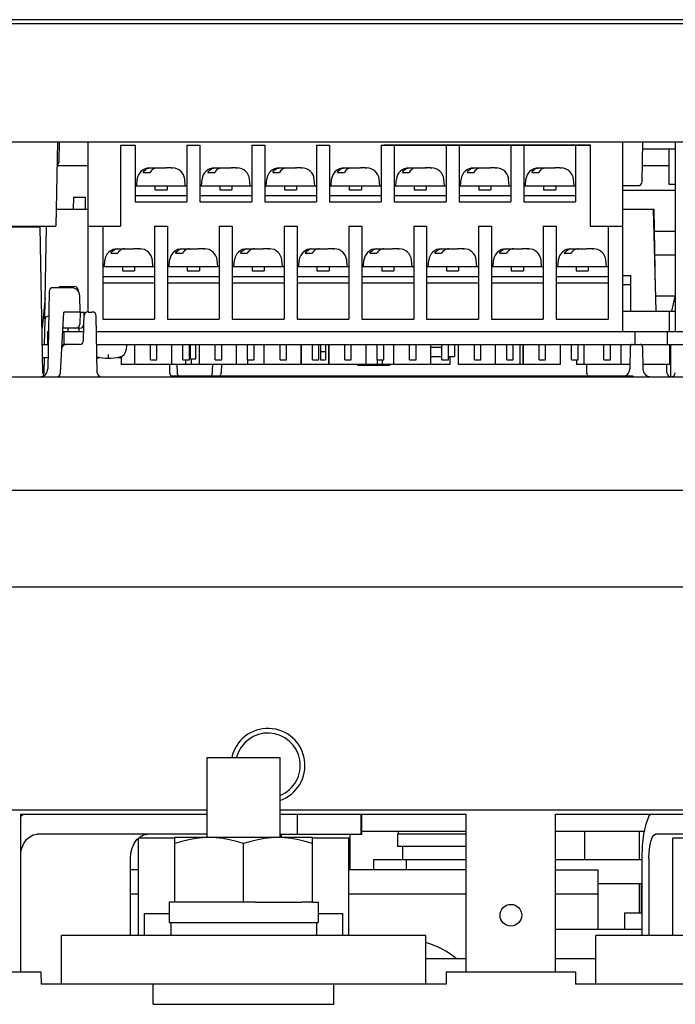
# Model space of a CAD drawing. Extents: x 27 to 410, y 33 to 287.
# Tile 7 of 31: x 93 to 103, y 88 to 104. Entities that reach past the tile are written whole.
import ezdxf

# ---------------------------------------------------------------- set-up
doc = ezdxf.new("R2010")
doc.units = 0
doc.header["$LTSCALE"] = 23.1
doc.layers.get('0').update_dxf_attribs({"linetype": 'CONTINUOUS'})
for name, color, linetype in [('ALL_AXIS', 7, 'CONTINUOUS'), ('ALL_CURVE', 7, 'CONTINUOUS'), ('ALL_FEATURES', 7, 'CONTINUOUS'), ('OBSTRUCTIVE_DTM', 7, 'CONTINUOUS')]:
    doc.layers.add(name, color=color, linetype=linetype)

msp = doc.modelspace()

# ---------------------------------------------------------------- linework, layer by layer
at = {"color": 7, "linetype": 'CONTINUOUS'}
for p, q in [((102.161, 99.005), (102.973, 99.005)), ((102.887, 98.692), (102.887, 99.005)), ((94.625, 98.492), (94.625, 98.18)), ((95.196, 98.492), (95.196, 98.18)), ((95.625, 98.492), (95.625, 98.18)), ((96.196, 98.492), (96.196, 98.18)), ((96.625, 98.492), (96.625, 98.18)), ((97.196, 98.492), (97.196, 98.18)), ((97.198, 98.492), (97.198, 98.18)), ((97.62, 98.492), (97.62, 98.18)), ((97.625, 98.492), (97.625, 98.18)), ((98.196, 98.492), (98.196, 98.18)), ((98.625, 98.492), (98.625, 98.18)), ((99.196, 98.492), (99.196, 98.18)), ((99.625, 98.492), (99.625, 98.18)), ((100.196, 98.492), (100.196, 98.18)), ((100.573, 98.492), (100.573, 98.18)), ((100.621, 98.492), (100.621, 98.18)), ((100.625, 98.492), (100.625, 98.18)), ((101.196, 98.492), (101.196, 98.18)), ((101.562, 98.492), (101.562, 98.18)), ((102.134, 98.492), (102.134, 98.18)), ((102.887, 98.492), (102.887, 98.18)), ((94.423, 98.308), (94.423, 98.18)), ((95.413, 98.255), (95.413, 98.18)), ((95.503, 98.267), (95.503, 98.18)), ((96.373, 98.255), (96.373, 98.18)), ((98.373, 98.255), (98.373, 98.18)), ((98.448, 98.255), (98.448, 98.18)), ((99.492, 98.305), (99.492, 98.18)), ((101.448, 98.255), (101.448, 98.18)), ((97.196, 98.18), (94.423, 98.18)), ((99.492, 98.18), (97.198, 98.18)), ((100.621, 98.18), (99.625, 98.18)), ((101.196, 98.18), (100.625, 98.18)), ((102.274, 98.18), (101.448, 98.18)), ((102.887, 98.18), (102.472, 98.18))]:
    msp.add_line(p, q, dxfattribs=at)
at = {"layer": 'ALL_AXIS', "color": 7, "linetype": 'CONTINUOUS'}
for p, q in [((93.911, 98.992), (93.911, 101.617)), ((94.411, 101.567), (94.411, 101.442)), ((94.411, 101.567), (94.636, 101.567)), ((95.436, 101.567), (95.636, 101.567)), ((95.636, 101.567), (95.636, 100.692)), ((96.436, 101.567), (96.436, 100.692)), ((96.436, 101.567), (96.636, 101.567)), ((96.636, 101.567), (96.636, 100.692)), ((97.436, 101.567), (97.436, 100.692)), ((97.436, 101.567), (97.636, 101.567)), ((97.636, 101.567), (97.636, 100.692)), ((98.436, 101.567), (98.436, 100.692)), ((98.436, 101.567), (98.473, 101.567)), ((98.636, 101.567), (98.636, 100.692)), ((99.436, 101.567), (99.436, 100.692)), ((99.636, 101.567), (99.636, 100.692)), ((100.436, 101.567), (100.436, 100.692)), ((100.636, 101.567), (100.636, 100.692)), ((101.436, 101.567), (101.436, 100.692)), ((101.661, 101.567), (101.661, 100.317)), ((102.161, 101.617), (102.161, 98.692)), ((95.636, 100.692), (96.436, 100.692)), ((96.636, 100.692), (97.436, 100.692)), ((97.636, 100.692), (98.436, 100.692)), ((98.636, 100.692), (99.436, 100.692)), ((99.636, 100.692), (100.436, 100.692)), ((100.636, 100.692), (101.436, 100.692)), ((93.911, 100.317), (94.136, 100.317)), ((94.936, 100.317), (95.136, 100.317)), ((95.136, 100.317), (95.136, 98.88)), ((95.936, 100.317), (95.936, 98.88)), ((95.936, 100.317), (96.136, 100.317)), ((96.136, 100.317), (96.136, 98.88)), ((96.936, 100.317), (96.936, 98.88)), ((96.936, 100.317), (97.136, 100.317)), ((97.136, 100.317), (97.136, 98.88)), ((97.936, 100.317), (97.936, 98.88)), ((97.936, 100.317), (98.136, 100.317)), ((98.136, 100.317), (98.136, 98.88)), ((98.936, 100.317), (98.936, 98.88)), ((98.936, 100.317), (99.136, 100.317)), ((99.136, 100.317), (99.136, 98.88)), ((99.936, 100.317), (99.936, 98.88)), ((99.936, 100.317), (100.136, 100.317)), ((100.136, 100.317), (100.136, 98.88)), ((100.936, 100.317), (100.936, 98.88)), ((100.936, 100.317), (101.136, 100.317)), ((101.136, 100.317), (101.136, 98.88)), ((101.936, 100.317), (101.936, 98.88)), ((101.936, 100.317), (102.161, 100.317)), ((95.136, 99.442), (95.936, 99.442)), ((96.136, 99.442), (96.936, 99.442)), ((97.136, 99.442), (97.936, 99.442)), ((98.136, 99.442), (98.936, 99.442)), ((99.136, 99.442), (99.936, 99.442)), ((100.136, 99.442), (100.936, 99.442)), ((101.136, 99.442), (101.936, 99.442)), ((95.136, 98.88), (95.936, 98.88)), ((96.136, 98.88), (96.936, 98.88)), ((97.136, 98.88), (97.936, 98.88)), ((98.136, 98.88), (98.936, 98.88)), ((99.136, 98.88), (99.936, 98.88)), ((100.136, 98.88), (100.936, 98.88)), ((101.136, 98.88), (101.936, 98.88)), ((93.286, 98.692), (93.286, 98.492)), ((93.286, 98.692), (93.298, 98.692)), ((93.52, 98.692), (93.843, 98.692)), ((93.536, 98.692), (93.536, 98.492)), ((94.041, 98.692), (106.235, 98.692)), ((102.348, 98.692), (102.348, 98.492)), ((102.848, 98.692), (102.848, 98.492)), ((93.286, 98.492), (93.294, 98.492)), ((93.51, 98.492), (93.569, 98.492)), ((94.044, 98.492), (106.232, 98.492)), ((94.504, 98.492), (94.497, 98.409)), ((102.904, 97.992), (102.904, 98.492)), ((95.747, 90.88), (95.747, 92.117)), ((95.747, 92.117), (96.875, 92.117)), ((96.875, 90.88), (96.875, 92.117)), ((96.891, 90.93), (96.891, 90.88)), ((97.948, 90.93), (97.948, 90.38)), ((98.686, 90.93), (98.686, 90.742)), ((99.748, 90.93), (98.686, 90.93)), ((98.698, 90.98), (98.698, 90.93)), ((95.248, 89.88), (95.248, 90.88)), ((97.373, 90.88), (95.248, 90.88)), ((96.311, 89.88), (96.311, 90.785)), ((97.373, 89.88), (97.373, 90.88)), ((99.748, 90.742), (98.686, 90.742)), ((98.761, 90.742), (98.761, 90.542)), ((102.417, 90.167), (102.417, 89.717)), ((95.161, 89.88), (95.161, 89.567)), ((95.248, 89.88), (95.161, 89.88)), ((96.133, 89.88), (95.413, 89.88)), ((96.488, 89.88), (97.208, 89.88)), ((97.373, 89.88), (97.461, 89.88)), ((97.461, 89.88), (97.461, 89.567)), ((94.781, 89.367), (94.781, 89.705)), ((94.781, 89.705), (95.161, 89.705)), ((97.461, 89.705), (97.841, 89.705)), ((97.841, 89.367), (97.841, 89.705)), ((95.161, 89.567), (97.461, 89.567)), ((95.186, 89.567), (95.186, 89.367)), ((97.436, 89.567), (97.436, 89.367)), ((94.917, 88.305), (94.917, 88.617)), ((97.704, 88.305), (97.704, 88.617)), ((94.917, 88.305), (97.704, 88.305))]:
    msp.add_line(p, q, dxfattribs=at)
for points in [[(95.779, 90.88), (95.675, 90.876), (95.571, 90.864), (95.466, 90.845), (95.359, 90.819), (95.248, 90.785)], [(96.311, 90.785), (96.2, 90.819), (96.093, 90.845), (95.988, 90.864), (95.884, 90.876), (95.779, 90.88)], [(96.842, 90.88), (96.738, 90.876), (96.633, 90.864), (96.528, 90.845), (96.422, 90.819), (96.311, 90.785)], [(97.373, 90.785), (97.262, 90.819), (97.156, 90.845), (97.051, 90.864), (96.946, 90.876), (96.842, 90.88)]]:
    msp.add_lwpolyline(points, dxfattribs=at)
at = {"layer": 'ALL_AXIS', "color": 3, "linetype": 'CONTINUOUS'}
msp.add_circle((100.436, 89.68), 0.167, dxfattribs=at)
at = {"layer": 'ALL_AXIS', "color": 7, "linetype": 'CONTINUOUS'}
for centre, radius, start, end in [((94.373, 98.42), 0.125, 281.4927, 355), ((94.223, 99.155), 0.875, 258.5073, 281.4927), ((96.686, 91.992), 0.5, 292.2458, 165.127)]:
    msp.add_arc(centre, radius, start, end, dxfattribs=at)
at = {"layer": 'ALL_CURVE', "color": 40, "linetype": 'CONTINUOUS'}
msp.add_line((94.223, 98.28), (94.223, 98.338), dxfattribs=at)
for centre, radius, start, end in [((94.223, 99.155), 0.875, 258.5073, 281.4927), ((94.373, 98.42), 0.125, 281.4927, 318.9849)]:
    msp.add_arc(centre, radius, start, end, dxfattribs=at)
at = {"layer": 'ALL_FEATURES', "color": 7, "linetype": 'CONTINUOUS'}
for p, q in [((112.011, 103.442), (55.636, 103.442)), ((85.221, 103.505), (107.518, 103.505)), ((55.373, 101.617), (112.273, 101.617)), ((93.437, 101.617), (93.414, 100.317)), ((93.462, 101.316), (93.467, 101.617)), ((94.411, 101.567), (94.636, 101.567)), ((94.636, 101.567), (94.636, 100.692)), ((95.436, 101.567), (95.436, 100.692)), ((98.473, 101.573), (98.473, 101.567)), ((98.473, 101.573), (101.661, 101.573)), ((98.473, 101.567), (101.661, 101.567)), ((101.661, 101.573), (101.661, 101.567)), ((102.461, 101.003), (102.472, 101.617)), ((102.973, 101.617), (102.973, 98.692)), ((94.411, 101.442), (94.411, 100.317)), ((102.973, 101.505), (102.47, 101.505)), ((102.873, 101.505), (102.873, 100.967)), ((93.43, 101.255), (93.911, 101.255)), ((102.466, 101.255), (102.873, 101.255)), ((94.761, 101.148), (94.867, 101.148)), ((94.871, 101.217), (94.941, 101.217)), ((94.941, 101.217), (94.941, 101.211)), ((94.941, 101.215), (94.95, 101.217)), ((94.95, 101.217), (94.961, 101.217)), ((94.961, 101.217), (95.111, 101.217)), ((95.13, 101.217), (95.13, 101.215)), ((95.193, 101.217), (95.13, 101.217)), ((95.193, 101.216), (95.173, 101.217)), ((95.214, 101.215), (95.193, 101.216)), ((95.208, 101.217), (95.21, 101.217)), ((95.761, 101.148), (95.867, 101.148)), ((95.871, 101.217), (95.941, 101.217)), ((95.941, 101.217), (95.941, 101.211)), ((95.941, 101.215), (95.95, 101.217)), ((95.95, 101.217), (95.961, 101.217)), ((95.961, 101.217), (96.111, 101.217)), ((96.13, 101.217), (96.13, 101.215)), ((96.193, 101.217), (96.13, 101.217)), ((96.193, 101.216), (96.173, 101.217)), ((96.214, 101.215), (96.193, 101.216)), ((96.208, 101.217), (96.21, 101.217)), ((96.761, 101.148), (96.867, 101.148)), ((96.871, 101.217), (96.941, 101.217)), ((96.941, 101.217), (96.941, 101.211)), ((96.941, 101.215), (96.95, 101.217)), ((96.95, 101.217), (96.961, 101.217)), ((96.961, 101.217), (97.111, 101.217)), ((97.13, 101.217), (97.13, 101.215)), ((97.193, 101.217), (97.13, 101.217)), ((97.193, 101.216), (97.173, 101.217)), ((97.214, 101.215), (97.193, 101.216)), ((97.208, 101.217), (97.21, 101.217)), ((97.761, 101.148), (97.867, 101.148)), ((97.871, 101.217), (97.941, 101.217)), ((97.941, 101.217), (97.941, 101.211)), ((97.941, 101.215), (97.95, 101.217)), ((97.95, 101.217), (97.961, 101.217)), ((97.961, 101.217), (98.111, 101.217)), ((98.13, 101.217), (98.13, 101.215)), ((98.193, 101.217), (98.13, 101.217)), ((98.193, 101.216), (98.173, 101.217)), ((98.214, 101.215), (98.193, 101.216)), ((98.208, 101.217), (98.21, 101.217)), ((98.761, 101.148), (98.867, 101.148)), ((98.871, 101.217), (98.941, 101.217)), ((98.941, 101.217), (98.941, 101.211)), ((98.941, 101.215), (98.95, 101.217)), ((98.95, 101.217), (98.961, 101.217)), ((98.961, 101.217), (99.111, 101.217)), ((99.13, 101.217), (99.13, 101.215)), ((99.193, 101.217), (99.13, 101.217)), ((99.193, 101.216), (99.173, 101.217)), ((99.214, 101.215), (99.193, 101.216)), ((99.208, 101.217), (99.21, 101.217)), ((99.761, 101.148), (99.867, 101.148)), ((99.871, 101.217), (99.941, 101.217)), ((99.941, 101.217), (99.941, 101.211)), ((99.941, 101.215), (99.95, 101.217)), ((99.95, 101.217), (99.961, 101.217)), ((99.961, 101.217), (100.111, 101.217)), ((100.13, 101.217), (100.13, 101.215)), ((100.193, 101.217), (100.13, 101.217)), ((100.193, 101.216), (100.173, 101.217)), ((100.214, 101.215), (100.193, 101.216)), ((100.208, 101.217), (100.21, 101.217)), ((100.761, 101.148), (100.867, 101.148)), ((100.871, 101.217), (100.941, 101.217)), ((100.941, 101.217), (100.941, 101.211)), ((100.941, 101.215), (100.95, 101.217)), ((100.95, 101.217), (100.961, 101.217)), ((100.961, 101.217), (101.111, 101.217)), ((101.13, 101.217), (101.13, 101.215)), ((101.193, 101.217), (101.13, 101.217)), ((101.193, 101.216), (101.173, 101.217)), ((101.214, 101.215), (101.193, 101.216)), ((101.208, 101.217), (101.21, 101.217)), ((94.636, 100.942), (95.436, 100.942)), ((94.661, 100.942), (94.669, 101.041)), ((94.942, 100.942), (94.942, 100.88)), ((95.129, 100.942), (95.129, 100.88)), ((95.411, 100.942), (95.402, 101.041)), ((95.636, 100.942), (96.436, 100.942)), ((95.661, 100.942), (95.669, 101.041)), ((95.942, 100.942), (95.942, 100.88)), ((96.129, 100.942), (96.129, 100.88)), ((96.411, 100.942), (96.402, 101.041)), ((96.636, 100.942), (97.436, 100.942)), ((96.661, 100.942), (96.669, 101.041)), ((96.942, 100.942), (96.942, 100.88)), ((97.129, 100.942), (97.129, 100.88)), ((97.411, 100.942), (97.402, 101.041)), ((97.636, 100.942), (98.436, 100.942)), ((97.661, 100.942), (97.669, 101.041)), ((97.942, 100.942), (97.942, 100.88)), ((98.129, 100.942), (98.129, 100.88)), ((98.411, 100.942), (98.402, 101.041)), ((98.636, 100.942), (99.436, 100.942)), ((98.661, 100.942), (98.669, 101.041)), ((98.942, 100.942), (98.942, 100.88)), ((99.129, 100.942), (99.129, 100.88)), ((99.411, 100.942), (99.402, 101.041)), ((99.636, 100.942), (100.436, 100.942)), ((99.661, 100.942), (99.669, 101.041)), ((99.942, 100.942), (99.942, 100.88)), ((100.129, 100.942), (100.129, 100.88)), ((100.411, 100.942), (100.402, 101.041)), ((100.636, 100.942), (101.436, 100.942)), ((100.661, 100.942), (100.669, 101.041)), ((100.942, 100.942), (100.942, 100.88)), ((101.129, 100.942), (101.129, 100.88)), ((101.411, 100.942), (101.402, 101.041)), ((102.399, 100.942), (102.161, 100.942)), ((102.873, 100.967), (102.973, 100.967)), ((94.636, 100.792), (95.436, 100.792)), ((94.942, 100.88), (95.129, 100.88)), ((95.636, 100.792), (96.436, 100.792)), ((95.942, 100.88), (96.129, 100.88)), ((96.636, 100.792), (97.436, 100.792)), ((96.942, 100.88), (97.129, 100.88)), ((97.636, 100.792), (98.436, 100.792)), ((97.942, 100.88), (98.129, 100.88)), ((98.636, 100.792), (99.436, 100.792)), ((98.942, 100.88), (99.129, 100.88)), ((99.636, 100.792), (100.436, 100.792)), ((99.942, 100.88), (100.129, 100.88)), ((100.636, 100.792), (101.436, 100.792)), ((100.942, 100.88), (101.129, 100.88)), ((102.973, 100.867), (102.161, 100.867)), ((93.683, 100.767), (93.679, 100.58)), ((93.683, 100.767), (93.864, 100.767)), ((93.864, 100.767), (93.867, 100.58)), ((94.636, 100.692), (95.436, 100.692)), ((93.418, 100.58), (93.911, 100.58)), ((102.161, 100.58), (102.648, 100.58)), ((102.679, 99.005), (102.637, 100.58)), ((102.67, 99.33), (102.648, 100.58)), ((91.633, 100.317), (93.414, 100.317)), ((91.873, 100.305), (93.173, 100.305)), ((93.019, 100.317), (93.018, 100.305)), ((93.213, 98.053), (93.173, 100.305)), ((93.244, 98.885), (93.269, 100.317)), ((93.911, 100.317), (94.411, 100.317)), ((94.136, 100.317), (94.136, 98.88)), ((94.936, 100.317), (94.936, 98.88)), ((101.661, 100.317), (101.936, 100.317)), ((102.654, 100.242), (102.973, 100.242)), ((94.261, 99.898), (94.367, 99.898)), ((94.371, 99.967), (94.441, 99.967)), ((94.441, 99.967), (94.441, 99.961)), ((94.441, 99.965), (94.45, 99.967)), ((94.45, 99.967), (94.461, 99.967)), ((94.461, 99.967), (94.611, 99.967)), ((94.63, 99.967), (94.63, 99.965)), ((94.693, 99.967), (94.63, 99.967)), ((94.693, 99.966), (94.673, 99.967)), ((94.714, 99.965), (94.693, 99.966)), ((94.708, 99.967), (94.71, 99.967)), ((95.261, 99.898), (95.367, 99.898)), ((95.371, 99.967), (95.441, 99.967)), ((95.441, 99.967), (95.441, 99.961)), ((95.441, 99.965), (95.45, 99.967)), ((95.45, 99.967), (95.461, 99.967)), ((95.461, 99.967), (95.611, 99.967)), ((95.63, 99.967), (95.63, 99.965)), ((95.693, 99.967), (95.63, 99.967)), ((95.693, 99.966), (95.673, 99.967)), ((95.714, 99.965), (95.693, 99.966)), ((95.708, 99.967), (95.71, 99.967)), ((96.261, 99.898), (96.367, 99.898)), ((96.371, 99.967), (96.441, 99.967)), ((96.441, 99.967), (96.441, 99.961)), ((96.441, 99.965), (96.45, 99.967)), ((96.45, 99.967), (96.461, 99.967)), ((96.461, 99.967), (96.611, 99.967)), ((96.63, 99.967), (96.63, 99.965)), ((96.693, 99.967), (96.63, 99.967)), ((96.693, 99.966), (96.673, 99.967)), ((96.714, 99.965), (96.693, 99.966)), ((96.708, 99.967), (96.71, 99.967)), ((97.261, 99.898), (97.367, 99.898)), ((97.371, 99.967), (97.441, 99.967)), ((97.441, 99.967), (97.441, 99.961)), ((97.441, 99.965), (97.45, 99.967)), ((97.45, 99.967), (97.461, 99.967)), ((97.461, 99.967), (97.611, 99.967)), ((97.63, 99.967), (97.63, 99.965)), ((97.693, 99.967), (97.63, 99.967)), ((97.693, 99.966), (97.673, 99.967)), ((97.714, 99.965), (97.693, 99.966)), ((97.708, 99.967), (97.71, 99.967)), ((98.261, 99.898), (98.367, 99.898)), ((98.371, 99.967), (98.441, 99.967)), ((98.441, 99.967), (98.441, 99.961)), ((98.441, 99.965), (98.45, 99.967)), ((98.45, 99.967), (98.461, 99.967)), ((98.461, 99.967), (98.611, 99.967)), ((98.63, 99.967), (98.63, 99.965)), ((98.693, 99.967), (98.63, 99.967)), ((98.693, 99.966), (98.673, 99.967)), ((98.714, 99.965), (98.693, 99.966)), ((98.708, 99.967), (98.71, 99.967)), ((99.261, 99.898), (99.367, 99.898)), ((99.371, 99.967), (99.441, 99.967)), ((99.441, 99.967), (99.441, 99.961)), ((99.441, 99.965), (99.45, 99.967)), ((99.45, 99.967), (99.461, 99.967)), ((99.461, 99.967), (99.611, 99.967)), ((99.63, 99.967), (99.63, 99.965)), ((99.693, 99.967), (99.63, 99.967)), ((99.693, 99.966), (99.673, 99.967)), ((99.714, 99.965), (99.693, 99.966)), ((99.708, 99.967), (99.71, 99.967)), ((100.261, 99.898), (100.367, 99.898)), ((100.371, 99.967), (100.441, 99.967)), ((100.441, 99.967), (100.441, 99.961)), ((100.441, 99.965), (100.45, 99.967)), ((100.45, 99.967), (100.461, 99.967)), ((100.461, 99.967), (100.611, 99.967)), ((100.63, 99.967), (100.63, 99.965)), ((100.693, 99.967), (100.63, 99.967)), ((100.693, 99.966), (100.673, 99.967)), ((100.714, 99.965), (100.693, 99.966)), ((100.708, 99.967), (100.71, 99.967)), ((101.261, 99.898), (101.367, 99.898)), ((101.371, 99.967), (101.441, 99.967)), ((101.441, 99.967), (101.441, 99.961)), ((101.441, 99.965), (101.45, 99.967)), ((101.45, 99.967), (101.461, 99.967)), ((101.461, 99.967), (101.611, 99.967)), ((101.63, 99.967), (101.63, 99.965)), ((101.693, 99.967), (101.63, 99.967)), ((101.693, 99.966), (101.673, 99.967)), ((101.714, 99.965), (101.693, 99.966)), ((101.708, 99.967), (101.71, 99.967)), ((102.973, 99.867), (102.661, 99.867)), ((94.161, 99.692), (94.169, 99.791)), ((94.911, 99.692), (94.902, 99.791)), ((95.161, 99.692), (95.169, 99.791)), ((95.911, 99.692), (95.902, 99.791)), ((96.161, 99.692), (96.169, 99.791)), ((96.911, 99.692), (96.902, 99.791)), ((97.161, 99.692), (97.169, 99.791)), ((97.911, 99.692), (97.902, 99.791)), ((98.161, 99.692), (98.169, 99.791)), ((98.911, 99.692), (98.902, 99.791)), ((99.161, 99.692), (99.169, 99.791)), ((99.911, 99.692), (99.902, 99.791)), ((100.161, 99.692), (100.169, 99.791)), ((100.911, 99.692), (100.902, 99.791)), ((101.161, 99.692), (101.169, 99.791)), ((101.911, 99.692), (101.902, 99.791)), ((94.136, 99.692), (94.936, 99.692)), ((94.442, 99.692), (94.442, 99.63)), ((94.442, 99.63), (94.629, 99.63)), ((94.629, 99.692), (94.629, 99.63)), ((95.136, 99.692), (95.936, 99.692)), ((95.442, 99.692), (95.442, 99.63)), ((95.442, 99.63), (95.629, 99.63)), ((95.629, 99.692), (95.629, 99.63)), ((96.136, 99.692), (96.936, 99.692)), ((96.442, 99.692), (96.442, 99.63)), ((96.442, 99.63), (96.629, 99.63)), ((96.629, 99.692), (96.629, 99.63)), ((97.136, 99.692), (97.936, 99.692)), ((97.442, 99.692), (97.442, 99.63)), ((97.442, 99.63), (97.629, 99.63)), ((97.629, 99.692), (97.629, 99.63)), ((98.136, 99.692), (98.936, 99.692)), ((98.442, 99.692), (98.442, 99.63)), ((98.442, 99.63), (98.629, 99.63)), ((98.629, 99.692), (98.629, 99.63)), ((99.136, 99.692), (99.936, 99.692)), ((99.442, 99.692), (99.442, 99.63)), ((99.442, 99.63), (99.629, 99.63)), ((99.629, 99.692), (99.629, 99.63)), ((100.136, 99.692), (100.936, 99.692)), ((100.442, 99.692), (100.442, 99.63)), ((100.442, 99.63), (100.629, 99.63)), ((100.629, 99.692), (100.629, 99.63)), ((101.136, 99.692), (101.936, 99.692)), ((101.442, 99.692), (101.442, 99.63)), ((101.442, 99.63), (101.629, 99.63)), ((101.629, 99.692), (101.629, 99.63)), ((94.136, 99.542), (94.936, 99.542)), ((94.136, 99.442), (94.936, 99.442)), ((95.136, 99.542), (95.936, 99.542)), ((96.136, 99.542), (96.936, 99.542)), ((97.136, 99.542), (97.936, 99.542)), ((98.136, 99.542), (98.936, 99.542)), ((99.136, 99.542), (99.936, 99.542)), ((100.136, 99.542), (100.936, 99.542)), ((101.136, 99.542), (101.936, 99.542)), ((102.161, 99.555), (102.286, 99.555)), ((102.161, 99.417), (102.286, 99.417)), ((102.286, 99.005), (102.286, 99.555)), ((93.309, 99.306), (93.288, 98.115)), ((93.656, 99.367), (93.371, 99.367)), ((93.7, 99.383), (93.496, 99.383)), ((93.763, 99.306), (93.763, 99.322)), ((93.249, 99.211), (93.2, 98.751)), ((93.786, 98.992), (93.781, 99.244)), ((102.672, 99.242), (102.973, 99.242)), ((102.921, 99.005), (102.973, 99.232)), ((93.486, 98.051), (93.536, 98.992)), ((93.723, 98.992), (93.536, 98.992)), ((93.786, 98.992), (93.782, 98.803)), ((93.786, 98.992), (93.848, 98.992)), ((93.841, 98.553), (93.848, 98.992)), ((93.91, 98.992), (93.974, 98.992)), ((93.241, 98.868), (93.234, 98.492)), ((94.052, 98.053), (94.037, 98.931)), ((94.136, 98.88), (94.936, 98.88)), ((93.782, 98.742), (93.523, 98.742)), ((93.603, 98.692), (93.603, 98.742)), ((93.774, 98.692), (93.773, 98.742)), ((93.778, 98.492), (93.569, 98.492)), ((94.873, 98.255), (94.873, 98.492)), ((94.973, 98.255), (94.973, 98.492)), ((95.373, 98.255), (95.373, 98.492)), ((95.473, 98.255), (95.473, 98.492)), ((95.491, 98.267), (95.491, 98.492)), ((95.571, 98.267), (95.571, 98.492)), ((95.873, 98.255), (95.873, 98.492)), ((95.973, 98.255), (95.973, 98.492)), ((96.373, 98.255), (96.373, 98.492)), ((96.473, 98.255), (96.473, 98.492)), ((96.873, 98.255), (96.873, 98.492)), ((96.973, 98.255), (96.973, 98.492)), ((97.373, 98.255), (97.373, 98.492)), ((97.473, 98.255), (97.473, 98.492)), ((97.498, 98.492), (97.498, 98.255)), ((97.498, 98.38), (97.573, 98.38)), ((97.573, 98.492), (97.573, 98.255)), ((97.873, 98.255), (97.873, 98.492)), ((97.973, 98.255), (97.973, 98.492)), ((98.373, 98.255), (98.373, 98.492)), ((98.473, 98.255), (98.473, 98.492)), ((98.873, 98.255), (98.873, 98.492)), ((98.973, 98.255), (98.973, 98.492)), ((99.198, 98.492), (99.198, 98.255)), ((99.373, 98.442), (99.198, 98.442)), ((99.373, 98.255), (99.373, 98.492)), ((99.473, 98.255), (99.473, 98.492)), ((99.473, 98.491), (99.567, 98.491)), ((99.567, 98.491), (99.567, 98.305)), ((99.873, 98.255), (99.873, 98.492)), ((99.973, 98.255), (99.973, 98.492)), ((100.373, 98.255), (100.373, 98.492)), ((100.473, 98.255), (100.473, 98.492)), ((100.873, 98.255), (100.873, 98.492)), ((100.973, 98.255), (100.973, 98.492)), ((101.373, 98.255), (101.373, 98.492)), ((101.473, 98.255), (101.473, 98.492)), ((101.873, 98.255), (101.873, 98.492)), ((101.973, 98.255), (101.973, 98.492)), ((102.279, 98.455), (102.273, 98.115)), ((102.468, 98.455), (102.474, 98.115)), ((93.208, 98.292), (93.291, 98.292)), ((93.231, 98.292), (93.227, 98.051)), ((94.048, 98.292), (94.079, 98.292)), ((94.368, 98.292), (94.423, 98.292)), ((94.873, 98.255), (94.973, 98.255)), ((95.373, 98.255), (95.473, 98.255)), ((95.491, 98.267), (95.571, 98.267)), ((95.873, 98.255), (95.973, 98.255)), ((96.373, 98.255), (96.473, 98.255)), ((96.873, 98.255), (96.973, 98.255)), ((97.373, 98.255), (97.473, 98.255)), ((97.498, 98.255), (97.573, 98.255)), ((97.873, 98.255), (97.973, 98.255)), ((98.373, 98.255), (98.473, 98.255)), ((98.873, 98.255), (98.973, 98.255)), ((99.198, 98.305), (99.373, 98.305)), ((99.373, 98.255), (99.473, 98.255)), ((99.473, 98.305), (99.567, 98.305)), ((99.873, 98.255), (99.973, 98.255)), ((100.373, 98.255), (100.473, 98.255)), ((100.873, 98.255), (100.973, 98.255)), ((101.373, 98.255), (101.473, 98.255)), ((101.873, 98.255), (101.973, 98.255)), ((95.165, 98.18), (95.167, 98.053)), ((95.282, 98.18), (95.285, 98.053)), ((95.828, 98.005), (95.837, 98.18)), ((95.968, 98.18), (95.966, 98.053)), ((98.073, 98.167), (98.073, 98.18)), ((98.561, 98.167), (98.073, 98.167)), ((98.561, 98.18), (98.561, 98.167)), ((101.604, 98.18), (101.606, 98.053)), ((102.843, 98.053), (102.841, 98.18)), ((87.022, 97.992), (106.599, 97.992)), ((95.192, 98.005), (95.192, 97.992)), ((95.192, 98.005), (102.317, 98.005)), ((102.317, 98.005), (102.317, 97.992)), ((97.141, 90.93), (97.141, 91.242)), ((98.127, 90.93), (98.127, 91.242)), ((98.137, 90.93), (98.137, 91.242)), ((95.747, 90.93), (93.123, 90.93)), ((96.875, 90.93), (98.137, 90.93)), ((98.137, 90.98), (99.748, 90.98)), ((101.123, 90.98), (102.5, 90.98)), ((101.573, 90.98), (101.573, 90.542)), ((102.417, 90.98), (102.417, 90.542)), ((103.997, 90.93), (102.668, 90.93)), ((94.686, 89.367), (94.686, 90.867)), ((95.248, 90.867), (94.686, 90.867)), ((97.936, 90.867), (97.373, 90.867)), ((97.936, 89.367), (97.936, 90.867)), ((103.498, 90.867), (102.936, 90.867)), ((102.936, 89.367), (102.936, 90.867)), ((94.564, 89.367), (94.564, 90.555)), ((98.323, 90.38), (98.323, 90.542)), ((98.823, 90.38), (98.823, 90.542)), ((102.565, 90.555), (102.565, 89.367)), ((94.686, 90.38), (94.564, 90.38)), ((99.748, 90.38), (97.936, 90.38)), ((101.123, 90.38), (101.786, 90.38)), ((101.786, 90.005), (101.786, 90.38)), ((101.786, 90.167), (102.462, 90.167)), ((102.448, 90.167), (102.448, 89.717)), ((95.413, 89.88), (95.248, 89.88)), ((96.488, 89.88), (96.133, 89.88)), ((97.373, 89.88), (97.208, 89.88)), ((101.123, 89.467), (102.462, 89.467)), ((93.498, 88.617), (93.498, 89.367)), ((99.123, 89.367), (93.498, 89.367)), ((99.123, 88.617), (99.123, 89.367)), ((107.373, 89.367), (101.748, 89.367)), ((101.748, 88.617), (101.748, 89.367)), ((99.748, 89.005), (99.123, 89.005)), ((101.748, 89.005), (101.123, 89.005)), ((91.189, 88.805), (93.182, 88.805)), ((93.182, 88.805), (93.186, 88.617)), ((99.439, 88.805), (99.436, 88.617)), ((99.439, 88.805), (101.432, 88.805)), ((101.432, 88.805), (101.436, 88.617)), ((93.498, 88.617), (93.186, 88.617)), ((99.436, 88.617), (99.123, 88.617)), ((101.748, 88.617), (101.436, 88.617))]:
    msp.add_line(p, q, dxfattribs=at)
at = {"layer": 'ALL_FEATURES', "color": 3, "linetype": 'CONTINUOUS'}
for p, q in [((93.205, 98.492), (93.286, 98.492)), ((84.698, 96.242), (109.373, 96.242)), ((107.886, 94.742), (86.186, 94.742)), ((88.625, 91.305), (95.747, 91.305)), ((92.873, 88.805), (92.873, 91.242)), ((92.873, 91.242), (95.747, 91.242)), ((92.873, 91.21), (92.896, 91.23)), ((92.896, 91.23), (92.919, 91.242)), ((96.875, 91.305), (103.997, 91.305)), ((96.875, 91.242), (99.748, 91.242)), ((99.748, 88.805), (99.748, 91.242)), ((101.123, 91.242), (103.997, 91.242)), ((101.123, 88.805), (101.123, 91.242)), ((98.323, 90.542), (99.748, 90.542)), ((101.123, 90.542), (102.462, 90.542)), ((102.462, 89.367), (102.462, 90.555)), ((94.686, 90.005), (94.564, 90.005)), ((99.748, 90.005), (97.936, 90.005)), ((101.786, 90.005), (101.123, 90.005)), ((101.786, 89.467), (101.786, 90.005)), ((99.123, 88.617), (93.498, 88.617)), ((107.373, 88.617), (101.748, 88.617))]:
    msp.add_line(p, q, dxfattribs=at)
at = {"layer": 'ALL_FEATURES', "color": 7, "linetype": 'CONTINUOUS'}
for points in [[(94.761, 101.148), (94.777, 101.17), (94.794, 101.188), (94.813, 101.201), (94.832, 101.21), (94.852, 101.215), (94.871, 101.217)], [(94.977, 101.217), (94.958, 101.215), (94.938, 101.21), (94.918, 101.201), (94.9, 101.187), (94.882, 101.169), (94.867, 101.148)], [(95.132, 101.215), (95.121, 101.217), (95.111, 101.217)], [(95.173, 101.217), (95.153, 101.216), (95.132, 101.215)], [(95.193, 101.217), (95.204, 101.217), (95.214, 101.215)], [(95.761, 101.148), (95.777, 101.17), (95.794, 101.188), (95.813, 101.201), (95.832, 101.21), (95.852, 101.215), (95.871, 101.217)], [(95.977, 101.217), (95.958, 101.215), (95.938, 101.21), (95.918, 101.201), (95.9, 101.187), (95.882, 101.169), (95.867, 101.148)], [(96.132, 101.215), (96.121, 101.217), (96.111, 101.217)], [(96.173, 101.217), (96.153, 101.216), (96.132, 101.215)], [(96.193, 101.217), (96.204, 101.217), (96.214, 101.215)], [(96.761, 101.148), (96.777, 101.17), (96.794, 101.188), (96.813, 101.201), (96.832, 101.21), (96.852, 101.215), (96.871, 101.217)], [(96.977, 101.217), (96.958, 101.215), (96.938, 101.21), (96.918, 101.201), (96.9, 101.187), (96.882, 101.169), (96.867, 101.148)], [(97.132, 101.215), (97.121, 101.217), (97.111, 101.217)], [(97.173, 101.217), (97.153, 101.216), (97.132, 101.215)], [(97.193, 101.217), (97.204, 101.217), (97.214, 101.215)], [(97.761, 101.148), (97.777, 101.17), (97.794, 101.188), (97.813, 101.201), (97.832, 101.21), (97.852, 101.215), (97.871, 101.217)], [(97.977, 101.217), (97.958, 101.215), (97.938, 101.21), (97.918, 101.201), (97.9, 101.187), (97.882, 101.169), (97.867, 101.148)], [(98.132, 101.215), (98.121, 101.217), (98.111, 101.217)], [(98.173, 101.217), (98.153, 101.216), (98.132, 101.215)], [(98.193, 101.217), (98.204, 101.217), (98.214, 101.215)], [(98.761, 101.148), (98.777, 101.17), (98.794, 101.188), (98.813, 101.201), (98.832, 101.21), (98.852, 101.215), (98.871, 101.217)], [(98.977, 101.217), (98.958, 101.215), (98.938, 101.21), (98.918, 101.201), (98.9, 101.187), (98.882, 101.169), (98.867, 101.148)], [(99.132, 101.215), (99.121, 101.217), (99.111, 101.217)], [(99.173, 101.217), (99.153, 101.216), (99.132, 101.215)], [(99.193, 101.217), (99.204, 101.217), (99.214, 101.215)], [(99.761, 101.148), (99.777, 101.17), (99.794, 101.188), (99.813, 101.201), (99.832, 101.21), (99.852, 101.215), (99.871, 101.217)], [(99.977, 101.217), (99.958, 101.215), (99.938, 101.21), (99.918, 101.201), (99.9, 101.187), (99.882, 101.169), (99.867, 101.148)], [(100.132, 101.215), (100.121, 101.217), (100.111, 101.217)], [(100.173, 101.217), (100.153, 101.216), (100.132, 101.215)], [(100.193, 101.217), (100.204, 101.217), (100.214, 101.215)], [(100.761, 101.148), (100.777, 101.17), (100.794, 101.188), (100.813, 101.201), (100.832, 101.21), (100.852, 101.215), (100.871, 101.217)], [(100.977, 101.217), (100.958, 101.215), (100.938, 101.21), (100.918, 101.201), (100.9, 101.187), (100.882, 101.169), (100.867, 101.148)], [(101.132, 101.215), (101.121, 101.217), (101.111, 101.217)], [(101.173, 101.217), (101.153, 101.216), (101.132, 101.215)], [(101.193, 101.217), (101.204, 101.217), (101.214, 101.215)], [(94.261, 99.898), (94.277, 99.92), (94.294, 99.938), (94.313, 99.951), (94.332, 99.96), (94.352, 99.965), (94.371, 99.967)], [(94.477, 99.967), (94.458, 99.965), (94.438, 99.96), (94.418, 99.951), (94.4, 99.937), (94.382, 99.919), (94.367, 99.898)], [(94.632, 99.965), (94.621, 99.967), (94.611, 99.967)], [(94.673, 99.967), (94.653, 99.966), (94.632, 99.965)], [(94.693, 99.967), (94.704, 99.967), (94.714, 99.965)], [(95.261, 99.898), (95.277, 99.92), (95.294, 99.938), (95.313, 99.951), (95.332, 99.96), (95.352, 99.965), (95.371, 99.967)], [(95.477, 99.967), (95.458, 99.965), (95.438, 99.96), (95.418, 99.951), (95.4, 99.937), (95.382, 99.919), (95.367, 99.898)], [(95.632, 99.965), (95.621, 99.967), (95.611, 99.967)], [(95.673, 99.967), (95.653, 99.966), (95.632, 99.965)], [(95.693, 99.967), (95.704, 99.967), (95.714, 99.965)], [(96.261, 99.898), (96.277, 99.92), (96.294, 99.938), (96.313, 99.951), (96.332, 99.96), (96.352, 99.965), (96.371, 99.967)], [(96.477, 99.967), (96.458, 99.965), (96.438, 99.96), (96.418, 99.951), (96.4, 99.937), (96.382, 99.919), (96.367, 99.898)], [(96.632, 99.965), (96.621, 99.967), (96.611, 99.967)], [(96.673, 99.967), (96.653, 99.966), (96.632, 99.965)], [(96.693, 99.967), (96.704, 99.967), (96.714, 99.965)], [(97.261, 99.898), (97.277, 99.92), (97.294, 99.938), (97.313, 99.951), (97.332, 99.96), (97.352, 99.965), (97.371, 99.967)], [(97.477, 99.967), (97.458, 99.965), (97.438, 99.96), (97.418, 99.951), (97.4, 99.937), (97.382, 99.919), (97.367, 99.898)], [(97.632, 99.965), (97.621, 99.967), (97.611, 99.967)], [(97.673, 99.967), (97.653, 99.966), (97.632, 99.965)], [(97.693, 99.967), (97.704, 99.967), (97.714, 99.965)], [(98.261, 99.898), (98.277, 99.92), (98.294, 99.938), (98.313, 99.951), (98.332, 99.96), (98.352, 99.965), (98.371, 99.967)], [(98.477, 99.967), (98.458, 99.965), (98.438, 99.96), (98.418, 99.951), (98.4, 99.937), (98.382, 99.919), (98.367, 99.898)], [(98.632, 99.965), (98.621, 99.967), (98.611, 99.967)], [(98.673, 99.967), (98.653, 99.966), (98.632, 99.965)], [(98.693, 99.967), (98.704, 99.967), (98.714, 99.965)], [(99.261, 99.898), (99.277, 99.92), (99.294, 99.938), (99.313, 99.951), (99.332, 99.96), (99.352, 99.965), (99.371, 99.967)], [(99.477, 99.967), (99.458, 99.965), (99.438, 99.96), (99.418, 99.951), (99.4, 99.937), (99.382, 99.919), (99.367, 99.898)], [(99.632, 99.965), (99.621, 99.967), (99.611, 99.967)], [(99.673, 99.967), (99.653, 99.966), (99.632, 99.965)], [(99.693, 99.967), (99.704, 99.967), (99.714, 99.965)], [(100.261, 99.898), (100.277, 99.92), (100.294, 99.938), (100.313, 99.951), (100.332, 99.96), (100.352, 99.965), (100.371, 99.967)], [(100.477, 99.967), (100.458, 99.965), (100.438, 99.96), (100.418, 99.951), (100.4, 99.937), (100.382, 99.919), (100.367, 99.898)], [(100.632, 99.965), (100.621, 99.967), (100.611, 99.967)], [(100.673, 99.967), (100.653, 99.966), (100.632, 99.965)], [(100.693, 99.967), (100.704, 99.967), (100.714, 99.965)], [(101.261, 99.898), (101.277, 99.92), (101.294, 99.938), (101.313, 99.951), (101.332, 99.96), (101.352, 99.965), (101.371, 99.967)], [(101.477, 99.967), (101.458, 99.965), (101.438, 99.96), (101.418, 99.951), (101.4, 99.937), (101.382, 99.919), (101.367, 99.898)], [(101.632, 99.965), (101.621, 99.967), (101.611, 99.967)], [(101.673, 99.967), (101.653, 99.966), (101.632, 99.965)], [(101.693, 99.967), (101.704, 99.967), (101.714, 99.965)], [(93.786, 98.992), (93.783, 98.992), (93.774, 98.992), (93.76, 98.992), (93.743, 98.992), (93.723, 98.992)], [(93.286, 98.93), (93.285, 98.929), (93.282, 98.927), (93.278, 98.924)], [(92.873, 90.661), (92.887, 90.717), (92.918, 90.788), (92.96, 90.848), (93.009, 90.892), (93.064, 90.92), (93.123, 90.93)], [(94.662, 90.848), (94.712, 90.892), (94.767, 90.92), (94.825, 90.93)], [(102.565, 90.555), (102.569, 90.652), (102.579, 90.742), (102.595, 90.82), (102.617, 90.879), (102.642, 90.917), (102.668, 90.93)], [(94.564, 90.555), (94.57, 90.638), (94.59, 90.717), (94.621, 90.788), (94.662, 90.848)]]:
    msp.add_lwpolyline(points, dxfattribs=at)
at = {"layer": 'ALL_FEATURES', "color": 3, "linetype": 'CONTINUOUS'}
msp.add_lwpolyline([(102.462, 90.555), (102.469, 90.749), (102.489, 90.93), (102.522, 91.085), (102.565, 91.204), (102.59, 91.242)], dxfattribs=at)
at = {"layer": 'ALL_FEATURES', "color": 7, "linetype": 'CONTINUOUS'}
for centre, radius, start, end in [((93.399, 101.317), 0.0625, 299.7607, 359), ((94.861, 101.025), 0.193, 90, 175), ((95.21, 101.025), 0.193, 5, 90), ((95.861, 101.025), 0.193, 90, 175), ((96.21, 101.025), 0.193, 5, 90), ((96.861, 101.025), 0.193, 90, 175), ((97.21, 101.025), 0.193, 5, 90), ((97.861, 101.025), 0.193, 90, 175), ((98.21, 101.025), 0.193, 5, 90), ((98.861, 101.025), 0.193, 90, 175), ((99.21, 101.025), 0.193, 5, 90), ((99.861, 101.025), 0.193, 90, 175), ((100.21, 101.025), 0.193, 5, 90), ((100.861, 101.025), 0.193, 90, 175), ((101.21, 101.025), 0.193, 5, 90), ((102.399, 101.005), 0.0625, 269.9995, 359), ((94.361, 99.775), 0.193, 90, 175), ((94.71, 99.775), 0.193, 5, 90), ((95.361, 99.775), 0.193, 90, 175), ((95.71, 99.775), 0.193, 5, 90), ((96.361, 99.775), 0.193, 90, 175), ((96.71, 99.775), 0.193, 5, 90), ((97.361, 99.775), 0.193, 90, 175), ((97.71, 99.775), 0.193, 5, 90), ((98.361, 99.775), 0.193, 90, 175), ((98.71, 99.775), 0.193, 5, 90), ((99.361, 99.775), 0.193, 90, 175), ((99.71, 99.775), 0.193, 5, 90), ((100.361, 99.775), 0.193, 90, 175), ((100.71, 99.775), 0.193, 5, 90), ((101.361, 99.775), 0.193, 90, 175), ((101.71, 99.775), 0.193, 5, 90), ((93.371, 99.305), 0.0625, 90, 179), ((93.496, 99.321), 0.0625, 89.9983, 132.1822), ((93.656, 99.242), 0.125, 1.0059, 90), ((93.7, 99.321), 0.0625, 1, 89.9984), ((93.91, 98.93), 0.0625, 90, 179), ((93.974, 98.93), 0.0625, 1.0013, 90), ((93.303, 98.867), 0.0625, 91.2119, 179), ((93.72, 98.805), 0.0625, 270, 359), ((93.782, 98.805), 0.0625, 270, 359), ((93.778, 98.555), 0.0625, 269.9983, 359.0017), ((93.569, 98.43), 0.0625, 90, 177), ((102.316, 98.455), 0.0375, 90, 179), ((102.43, 98.455), 0.0375, 1, 90), ((94.098, 98.23), 0.0625, 99.845, 143.5666), ((93.163, 98.117), 0.125, 270, 358.9966), ((93.275, 98.055), 0.0625, 181, 223.3323), ((93.167, 98.052), 0.06, 333.8119, 359), ((93.424, 98.055), 0.0625, 270, 357), ((94.115, 98.055), 0.0625, 181, 270), ((95.23, 98.055), 0.0625, 181, 234.4), ((95.347, 98.055), 0.0625, 181, 233.7662), ((95.903, 98.055), 0.0625, 306.6752, 359), ((101.668, 98.055), 0.0625, 181, 233.3248), ((102.148, 98.117), 0.125, 294.9504, 359), ((102.599, 98.117), 0.125, 181, 270), ((102.906, 98.055), 0.0625, 181, 270), ((102.912, 98.055), 0.0625, 270, 359), ((98.729, 87.942), 1.375, 50.7976, 73.3329)]:
    msp.add_arc(centre, radius, start, end, dxfattribs=at)
at = {"layer": 'ALL_FEATURES', "color": 3, "linetype": 'CONTINUOUS'}
msp.add_arc((96.686, 91.992), 0.572, 289.3345, 167.3521, dxfattribs=at)
at = {"layer": 'OBSTRUCTIVE_DTM', "color": 7, "linetype": 'CONTINUOUS'}
for q in [(102.462, 89.717), (102.189, 89.467)]:
    msp.add_line((102.189, 89.717), q, dxfattribs=at)

doc.saveas('drawing.dxf')
